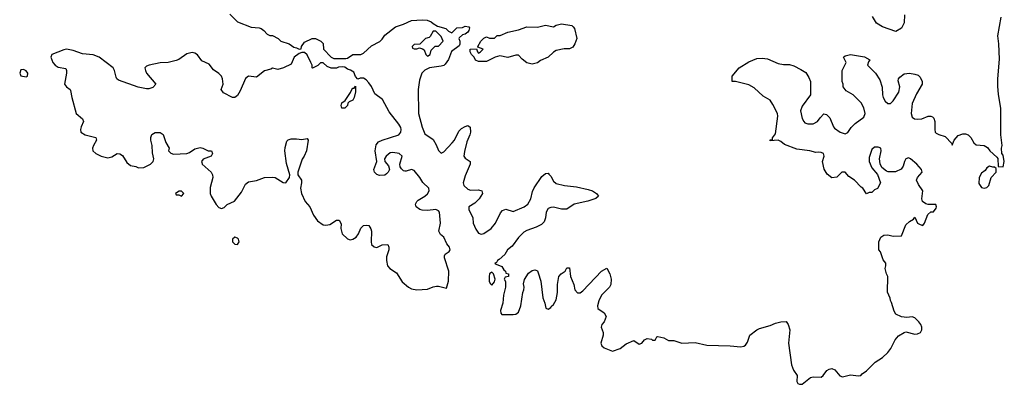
# Model space of a CAD drawing. Header units: inches. Extents: x 2494115 to 2685112, y 774173 to 915163.
# Tile 173 of 215: x 2671461 to 2678819, y 830403 to 833131. Entities that reach past the tile are written whole.
import ezdxf

# ---------------------------------------------------------------- set-up
doc = ezdxf.new("R2010")
doc.units = ezdxf.units.IN
doc.header["$MEASUREMENT"] = 0
doc.layers.add('C6873', color=7, linetype='Continuous')

msp = doc.modelspace()

# ---------------------------------------------------------------- linework, layer by layer
at = {"layer": 'C6873', "color": 5, "elevation": 20}
for points in [[(2673032.3, 833172.3), (2673090, 833114.8), (2673190, 833076.3), (2673250, 833070.5), (2673265.2, 833065.2), (2673286, 833050), (2673310, 833022), (2673330, 833012), (2673350, 833012), (2673394, 832990), (2673414, 832970), (2673474, 832950), (2673510, 832924.7), (2673530, 832922), (2673550, 832912), (2673566, 832914), (2673568.4, 832931.6), (2673590, 832962), (2673646, 832990), (2673672, 832990), (2673712, 832970), (2673730, 832952), (2673732, 832910), (2673790, 832852), (2673810, 832842), (2673898, 832842), (2673910, 832844.7), (2673950, 832871.3), (2674010, 832871.3), (2674030, 832881), (2674090, 832934.8), (2674152.5, 832967.5), (2674170, 832984.7), (2674190, 833014.8), (2674270, 833078.8), (2674330, 833098), (2674390, 833126), (2674470, 833130.8), (2674507.1, 833127.1), (2674535.3, 833115.3), (2674550, 833102), (2674583.6, 833083.6), (2674645.4, 833065.4), (2674665.4, 833045.4), (2674690, 833032), (2674728.8, 833071.1), (2674770, 833072), (2674790, 833082), (2674818, 833078), (2674822, 833070), (2674818, 833050), (2674810, 833038), (2674790, 833022), (2674770, 833018), (2674744.7, 832995.3), (2674742, 832990), (2674751.3, 832970), (2674751.2, 832948.9), (2674745.4, 832934.6), (2674687.1, 832892.9), (2674666.4, 832833.6), (2674642, 832798), (2674630.7, 832789.3), (2674610, 832784), (2674524.7, 832770), (2674490, 832753.6), (2674466.3, 832730), (2674450, 832679), (2674438.2, 832610), (2674440.7, 832430), (2674470, 832326), (2674490, 832278.4), (2674550, 832234.9), (2674574.7, 832194.7), (2674590, 832153.4), (2674610, 832132.7), (2674630, 832143.1), (2674694, 832210), (2674710, 832230.5), (2674743.5, 832296.5), (2674762.8, 832317.2), (2674790, 832333.4), (2674810, 832338.8), (2674827.3, 832327.3), (2674830.4, 832289.6), (2674826, 832270), (2674801.8, 832218.2), (2674784.7, 832144.7), (2674781.6, 832110), (2674790, 832094.8), (2674827.3, 832070), (2674828, 832050), (2674790, 831962.7), (2674774.3, 831910), (2674780.2, 831890), (2674810, 831862.9), (2674830, 831854.9), (2674890, 831857.6), (2674914.8, 831850), (2674919.1, 831830), (2674894.6, 831790), (2674861.8, 831758.2), (2674818.8, 831730), (2674818.6, 831710), (2674847.5, 831650), (2674850, 831608.4), (2674870, 831562.8), (2674890, 831534.7), (2674910, 831527.6), (2674930, 831531.1), (2674985.6, 831570), (2675017.4, 831610), (2675053.8, 831686.2), (2675070, 831704.9), (2675093.4, 831713.4), (2675150, 831696.5), (2675231.4, 831730), (2675259.7, 831750), (2675280.9, 831790), (2675293.4, 831846.6), (2675305.6, 831874.4), (2675362.5, 831957.5), (2675390, 831979.3), (2675410, 831982), (2675416.5, 831976.5), (2675430, 831960.7), (2675450, 831922), (2675470, 831906.7), (2675531.7, 831891.7), (2675621.8, 831881.8), (2675710, 831861.7), (2675742.8, 831850), (2675772.1, 831832.1), (2675786, 831810), (2675767.3, 831792.7), (2675707.4, 831772.6), (2675604.9, 831750), (2675550, 831714.3), (2675510, 831714), (2675450, 831728.4), (2675430, 831727.2), (2675410, 831718), (2675396.5, 831690), (2675391.6, 831648.4), (2675380.5, 831619.5), (2675360, 831600), (2675321.3, 831578.7), (2675250, 831554.3), (2675230, 831542.4), (2675190, 831501.7), (2675142.2, 831437.8), (2675106.7, 831410), (2675085.7, 831374.3), (2675043.9, 831336.1), (2675031, 831330), (2675024.5, 831315.5), (2675012, 831310), (2675021, 831301), (2675063.6, 831283.6), (2675079.6, 831259.6), (2675092, 831250), (2675094, 831234), (2675114, 831230), (2675114, 831210), (2675090, 831206), (2675082, 831190), (2675091.3, 831171.3), (2675091, 831130), (2675077.1, 831070), (2675070.7, 831009.3), (2675055.3, 830955.3), (2675056, 830936), (2675064.9, 830924.9), (2675150, 830924.9), (2675170, 830928), (2675190, 830944), (2675207, 830990), (2675222.4, 831090), (2675229.5, 831110), (2675231.3, 831131.3), (2675225.2, 831154.8), (2675233.8, 831186.2), (2675264.8, 831235.2), (2675290, 831256), (2675310, 831261), (2675318, 831258), (2675330, 831251.3), (2675336.7, 831236.7), (2675355.6, 831175.6), (2675370, 831051.3), (2675386.4, 831010), (2675392, 830972), (2675410, 830966), (2675430, 830978), (2675433.4, 830986.6), (2675450, 831000.7), (2675470, 831036), (2675480.5, 831090), (2675479.3, 831150), (2675489.2, 831210), (2675508.7, 831230), (2675538, 831250), (2675550, 831274), (2675570, 831274), (2675578.8, 831210), (2675602.8, 831150), (2675611, 831110), (2675630, 831086.8), (2675650, 831088.4), (2675670, 831103.8), (2675810, 831250.6), (2675850, 831271), (2675870.4, 831230.4), (2675882, 831190), (2675879.5, 831150), (2675868.2, 831130), (2675809.1, 831070), (2675790, 831029), (2675779.3, 830990), (2675782.8, 830970), (2675830, 830937.3), (2675843, 830910), (2675828.4, 830871.6), (2675810.8, 830850), (2675806, 830830), (2675821, 830790), (2675821, 830770), (2675804, 830710), (2675811.3, 830690), (2675830, 830676), (2675891.6, 830651.6), (2675948, 830670), (2675992.9, 830707.1), (2676050, 830731.3), (2676090, 830704.7), (2676110, 830711.3), (2676130, 830736), (2676150, 830746), (2676182, 830742), (2676190, 830734), (2676210, 830734), (2676222, 830758), (2676230, 830762), (2676274, 830750), (2676310, 830732), (2676350, 830731.3), (2676410, 830711.3), (2676510, 830716), (2676595.3, 830695.3), (2676770, 830690.8), (2676850, 830682.8), (2676872.5, 830687.5), (2676884.7, 830695.3), (2676900.2, 830719.8), (2676918, 830770), (2676970, 830812), (2676990, 830822), (2677070, 830842.8), (2677110, 830861), (2677150, 830871.3), (2677190, 830872), (2677204.7, 830850), (2677216, 830810), (2677207.7, 830710), (2677228, 830550), (2677243, 830510), (2677270.8, 830470), (2677270, 830424.7), (2677277.3, 830410), (2677290, 830403.1), (2677310, 830404.9), (2677370, 830453), (2677390, 830458.4), (2677450, 830455.5), (2677466.6, 830470), (2677492.7, 830507.3), (2677510, 830517.1), (2677530, 830520.4), (2677552.6, 830512.6), (2677590, 830466.7), (2677610, 830458.9), (2677670, 830474), (2677730, 830466.7), (2677748, 830470), (2677757.2, 830482.8), (2677790, 830504.7), (2677855.3, 830570), (2677910, 830602.8), (2677950, 830641), (2677972.3, 830670), (2678003, 830737), (2678030, 830766.8), (2678070, 830791.3), (2678084.7, 830795.3), (2678150, 830779.1), (2678170, 830780.7), (2678194, 830790), (2678204, 830810), (2678204, 830830), (2678196, 830850), (2678180.9, 830870), (2678150, 830901.2), (2678130, 830909.2), (2678090, 830904), (2678050, 830908), (2678010, 830928), (2677995.3, 830950), (2677976.4, 831016.4), (2677968, 831030), (2677967.3, 831047.3), (2677947.3, 831092.7), (2677948, 831210), (2677938, 831230), (2677928.7, 831270), (2677935.3, 831290), (2677934, 831310), (2677914.8, 831334.8), (2677894, 831394), (2677882, 831410), (2677882, 831470), (2677896.4, 831503.6), (2677920.4, 831519.6), (2677950, 831522), (2677990, 831512), (2678050, 831514), (2678084.7, 831595.3), (2678110, 831622), (2678140.4, 831639.6), (2678150, 831654), (2678172, 831610), (2678190, 831598), (2678210, 831592), (2678222, 831610), (2678247.3, 831672.7), (2678270, 831694), (2678290, 831694), (2678310, 831722), (2678312.3, 831732.3), (2678308, 831748), (2678250, 831748), (2678232.9, 831752.9), (2678209, 831770), (2678204, 831790), (2678211.8, 831850), (2678177.7, 831897.7), (2678162.7, 831930), (2678169.6, 831950.4), (2678206, 831990), (2678201.6, 832010), (2678165.6, 832050), (2678119.6, 832090), (2678103.4, 832096.6), (2678084.4, 832090), (2678073, 832070), (2678063.8, 832036.2), (2678047.9, 832012.1), (2678006.8, 831993.2), (2677952.5, 831992.5), (2677938, 831998), (2677904.8, 832024.8), (2677892, 832052), (2677886.6, 832090), (2677898.4, 832150), (2677897.2, 832170), (2677877.3, 832177.4), (2677850, 832177.4), (2677830, 832159.6), (2677810, 832099), (2677809.1, 832070), (2677830, 832023), (2677873, 831973), (2677894, 831910), (2677870.8, 831869.2), (2677850, 831858), (2677830, 831838), (2677810, 831838), (2677789, 831829), (2677762, 831870), (2677750, 831877.2), (2677700.7, 831930), (2677657.4, 831957.4), (2677630, 831991.6), (2677606, 831990), (2677566.8, 831953.2), (2677530, 831948.7), (2677495.6, 831975.6), (2677474.1, 832014.2), (2677460.9, 832070), (2677474.5, 832110), (2677469, 832130), (2677450, 832137.6), (2677430, 832140.9), (2677410, 832137.2), (2677366, 832150), (2677270, 832163.6), (2677176.6, 832196.6), (2677150, 832220.9), (2677130, 832229.2), (2677070, 832226), (2677070, 832231.3), (2677087.3, 832232.7), (2677087.3, 832247.3), (2677110, 832278), (2677126.6, 832410), (2677123.5, 832430), (2677090, 832497.2), (2677070, 832529.2), (2677018, 832558), (2676950, 832622.7), (2676910, 832642.7), (2676810, 832668), (2676786, 832670), (2676786, 832710), (2676838, 832770), (2676910, 832816), (2676970, 832840.7), (2677010, 832844), (2677050, 832837.3), (2677130, 832802.8), (2677170, 832796), (2677215.3, 832795.3), (2677246.4, 832786.4), (2677299.8, 832759.8), (2677336.9, 832736.9), (2677359.8, 832699.8), (2677371.3, 832670), (2677371.3, 832570), (2677310, 832485.2), (2677295.8, 832450), (2677308, 832391.9), (2677320.2, 832370), (2677330, 832360.7), (2677350, 832352.6), (2677390, 832352.9), (2677424.2, 832370), (2677442.5, 832397.5), (2677470, 832426), (2677490, 832422.8), (2677515.8, 832395.8), (2677542.4, 832330), (2677550, 832320.9), (2677594, 832290), (2677630, 832278), (2677650, 832287.6), (2677675.6, 832324.4), (2677705.5, 832354.5), (2677770, 832402.4), (2677780.6, 832430), (2677770, 832472.6), (2677750, 832509.7), (2677690, 832569.2), (2677638, 832598), (2677615.3, 832630), (2677615.3, 832650), (2677609, 832670), (2677608.7, 832750), (2677638, 832810), (2677618, 832850), (2677630, 832862), (2677670, 832871), (2677773.7, 832853.7), (2677814, 832830), (2677803.6, 832816.4), (2677798, 832790), (2677858, 832730), (2677890, 832682), (2677906.4, 832626.4), (2677908.4, 832570), (2677913.1, 832550), (2677930, 832522.6), (2677950, 832503.1), (2677970, 832504.6), (2677990, 832523.7), (2678030.9, 832590), (2678038.7, 832630), (2678026, 832674), (2678029, 832690), (2678038.6, 832701.4), (2678070, 832726), (2678110, 832731), (2678150, 832724.7), (2678175.3, 832715.3), (2678190, 832702), (2678206, 832670), (2678206, 832650), (2678162.7, 832577.4), (2678130, 832505.2), (2678122.7, 832430), (2678130, 832402.6), (2678148.2, 832390), (2678170, 832386), (2678202.7, 832390), (2678250, 832408.5), (2678270, 832410.4), (2678284.1, 832404.1), (2678293.4, 832393.4), (2678300.4, 832370), (2678299.6, 832310), (2678304, 832290), (2678310, 832282), (2678330, 832272.7), (2678378.3, 832258.3), (2678426.2, 832206.2), (2678430, 832192), (2678446, 832230), (2678475.2, 832264.8), (2678510, 832278.4), (2678530, 832277.1), (2678548.9, 832268.9), (2678570.4, 832250.4), (2678591, 832210), (2678610, 832194.8), (2678670, 832191), (2678694.4, 832174.4), (2678711.3, 832150), (2678763.6, 832103.6), (2678771.6, 832091.6), (2678774, 832034), (2678810, 832031.3), (2678819.5, 832070), (2678810, 832118), (2678802, 832130), (2678799.3, 832170), (2678802.7, 832190), (2678793.1, 832270), (2678792.9, 832467.1), (2678775, 832575), (2678771.9, 832631.9), (2678772.3, 832690), (2678784, 832836), (2678779.5, 832950), (2678771.9, 833010), (2678796.5, 833150)], [(2678072.7, 833167.3), (2678071.6, 833108.4), (2678051.2, 833068.9), (2678010, 833042), (2677910, 833077), (2677865.6, 833105.6), (2677834.5, 833154.5)]]:
    msp.add_lwpolyline(points, dxfattribs=at)
for points in [[(2675290, 832799), (2675250, 832809), (2675216.4, 832836.4), (2675190, 832866), (2675170, 832866), (2675110, 832848), (2675050, 832862), (2675014, 832850), (2674950, 832818), (2674890, 832818), (2674867.3, 832827.3), (2674858, 832850), (2674838, 832870), (2674828.7, 832890), (2674828.7, 832910), (2674874, 832914), (2674882, 832890), (2674890, 832882), (2674906, 832890), (2674926, 832910), (2674886, 832926), (2674886, 832930), (2674908, 832970), (2674930, 832994), (2674950, 833002), (2674972.7, 832992.7), (2675010, 832992), (2675030, 833012), (2675052.7, 833012.7), (2675110, 833038), (2675190, 833056), (2675250, 833078), (2675330, 833074.8), (2675390, 833090.7), (2675450, 833078), (2675470, 833091.3), (2675510, 833101), (2675586.8, 833086.8), (2675598, 833078), (2675606.4, 833066.4), (2675624.7, 832990), (2675611, 832950), (2675594.4, 832925.6), (2675570, 832914), (2675530, 832912.7), (2675470, 832901.2), (2675450.5, 832889.5), (2675411, 832850), (2675353.2, 832826.8), (2675330, 832809.3)], [(2674570, 833046), (2674550, 833046), (2674530, 833006), (2674522, 832998), (2674494, 832990), (2674452.7, 832947.3), (2674410, 832946), (2674394, 832930), (2674398, 832918), (2674410, 832914), (2674430, 832914), (2674450, 832922), (2674472.7, 832912.7), (2674484.7, 832904.7), (2674496, 832870), (2674510, 832858.8), (2674528.7, 832870), (2674536.4, 832903.6), (2674566, 832934), (2674590, 832934), (2674626, 832970), (2674610, 833006)], [(2671810, 832909.7), (2671790, 832905.7), (2671700.7, 832870), (2671694.9, 832850), (2671710, 832810.8), (2671726.4, 832790), (2671750, 832776.4), (2671805.4, 832765.4), (2671811, 832750), (2671810.8, 832730.8), (2671797.3, 832650), (2671810.8, 832630), (2671838.8, 832610), (2671842, 832602), (2671850.4, 832550), (2671883, 832430), (2671930.8, 832390), (2671939.1, 832370), (2671919.5, 832330), (2671915.8, 832310), (2671919.3, 832290), (2671950, 832268.9), (2672031, 832250), (2672036.3, 832230), (2672012, 832190), (2672006.5, 832170), (2672009, 832150), (2672030, 832129.2), (2672070, 832109.1), (2672121.2, 832098.9), (2672150, 832105.3), (2672190, 832130.5), (2672210, 832128.2), (2672230, 832116.3), (2672262.9, 832062.9), (2672290, 832040.7), (2672330, 832033.4), (2672350, 832024), (2672390, 832024.9), (2672439, 832050), (2672459, 832070), (2672464, 832090), (2672454.5, 832134.5), (2672452.3, 832190), (2672441.2, 832230), (2672441.2, 832250), (2672450, 832271.3), (2672473.6, 832286.4), (2672510, 832286.8), (2672532.7, 832272.7), (2672553.2, 832213.2), (2672578, 832170), (2672574, 832150), (2672591.6, 832131.6), (2672610, 832124.7), (2672710, 832130.7), (2672730, 832138.8), (2672770, 832166), (2672810, 832174.8), (2672830.7, 832170.7), (2672870, 832151), (2672894, 832150), (2672902, 832130), (2672892, 832110), (2672831.2, 832088.9), (2672821, 832070), (2672822, 832062), (2672824.7, 832050), (2672891.2, 831991.1), (2672902, 831970), (2672904.7, 831950), (2672883.7, 831876.3), (2672884.9, 831830), (2672891.9, 831810), (2672930, 831747.7), (2672950, 831726), (2672970, 831719.1), (2672990, 831726.8), (2673012.6, 831747.4), (2673066, 831774), (2673119, 831841), (2673150, 831901), (2673170, 831917.3), (2673230, 831928.2), (2673290, 831950.7), (2673350, 831954), (2673370, 831950.8), (2673430, 831914), (2673450, 831911), (2673477.2, 831950), (2673481.2, 831970), (2673454.8, 832054.8), (2673443.7, 832150), (2673444.5, 832175.5), (2673456.5, 832223.5), (2673467, 832233), (2673490, 832239.3), (2673530, 832240.5), (2673570, 832234), (2673610, 832242), (2673616, 832230), (2673604, 832150), (2673587.3, 832110), (2673572.5, 832087.5), (2673540.7, 831990), (2673538.8, 831970), (2673566.8, 831930), (2673567.7, 831910), (2673559.3, 831870), (2673568, 831830), (2673595.5, 831770), (2673630.3, 831730.3), (2673655.8, 831670), (2673687.3, 831627.3), (2673730, 831597.6), (2673750, 831594.4), (2673780.1, 831599.9), (2673830, 831631), (2673850, 831631), (2673862.8, 831602.8), (2673862, 831570), (2673870.7, 831530), (2673910, 831490.7), (2673930, 831483.8), (2673950, 831488), (2673975.1, 831504.9), (2673992.7, 831530), (2674010, 831571.3), (2674029.4, 831590.6), (2674050, 831594.8), (2674070.7, 831590.7), (2674086.4, 831566.4), (2674090.8, 831550), (2674087.7, 831470), (2674091, 831450), (2674110, 831431), (2674130, 831427.7), (2674170, 831446.8), (2674212, 831450), (2674221, 831430), (2674221, 831410), (2674203.4, 831356.6), (2674202.4, 831330), (2674210.6, 831290), (2674227.3, 831270), (2674277.1, 831237.1), (2674320.7, 831170), (2674367.3, 831130), (2674390, 831118), (2674429.3, 831110.7), (2674510, 831116.3), (2674550, 831133.4), (2674576.8, 831136.8), (2674590, 831137.3), (2674650, 831122), (2674665.4, 831174.6), (2674668, 831250), (2674636.3, 831350), (2674636.2, 831363.8), (2674642, 831378), (2674670, 831398), (2674678, 831410), (2674673.8, 831430), (2674654.6, 831454.6), (2674630, 831503.6), (2674605.2, 831525.2), (2674593.7, 831550), (2674606, 831610), (2674597.6, 831690), (2674590, 831702.4), (2674571.5, 831711.5), (2674510, 831704.5), (2674470, 831705.7), (2674450.9, 831710.9), (2674423.7, 831730), (2674419.5, 831750), (2674429.4, 831770), (2674438.9, 831781.1), (2674490, 831810.3), (2674510, 831828), (2674520.3, 831850), (2674517.7, 831870), (2674473, 831913), (2674451, 831950), (2674410, 832003.6), (2674390, 832009.7), (2674350, 831998), (2674339.1, 831999.1), (2674330, 832000.7), (2674314.6, 832014.6), (2674305.6, 832030), (2674301.6, 832050), (2674319.6, 832110), (2674297.2, 832130), (2674250, 832138), (2674230, 832135.1), (2674199.1, 832110), (2674186.8, 832090), (2674190.7, 832070.7), (2674218.5, 832038.5), (2674224, 832010), (2674214.8, 831990), (2674202.5, 831977.5), (2674189.1, 831969.1), (2674150, 831965.2), (2674130, 831974), (2674114, 831990), (2674109, 832010), (2674129.3, 832070), (2674117.6, 832150), (2674124.2, 832195.8), (2674143.3, 832216.7), (2674169.7, 832230.3), (2674295.6, 832270), (2674310, 832291), (2674313, 832310), (2674310, 832325.2), (2674295.3, 832350), (2674221.3, 832441.3), (2674173.6, 832533.6), (2674116.4, 832576.4), (2674090, 832632.3), (2674070, 832659.3), (2674050, 832681.2), (2674030, 832693.2), (2674006, 832694), (2673987.3, 832687.3), (2673970, 832706), (2673958, 832738), (2673934, 832754), (2673910, 832762), (2673890, 832775.3), (2673870, 832778), (2673843.6, 832776.4), (2673830, 832768), (2673789.1, 832769.1), (2673760.2, 832780.2), (2673730, 832808), (2673710, 832808), (2673690, 832788.7), (2673648.8, 832768.9), (2673646, 832770), (2673646, 832790), (2673638, 832810), (2673608.4, 832868.4), (2673590, 832886), (2673570, 832886), (2673550, 832878), (2673512, 832850), (2673490, 832798), (2673434, 832770), (2673390, 832758), (2673350, 832768), (2673338.8, 832761.2), (2673290.9, 832749.1), (2673230, 832702), (2673170, 832708.7), (2673147.7, 832692.3), (2673110, 832599), (2673090, 832564), (2673070, 832548.7), (2673051, 832549), (2672984.8, 832584.8), (2672966, 832610), (2672982.7, 832650), (2672978, 832690), (2672969.2, 832710), (2672950, 832729.2), (2672910, 832755.3), (2672878, 832798), (2672822.6, 832822.6), (2672790, 832869.3), (2672770, 832880.7), (2672750, 832885.1), (2672710, 832875.6), (2672650, 832834.5), (2672630, 832827), (2672570, 832812), (2672510, 832809.4), (2672428.8, 832791.2), (2672410, 832782.7), (2672397.3, 832770), (2672400.7, 832750), (2672410, 832731.3), (2672478, 832650), (2672455.3, 832624.7), (2672426, 832614), (2672410, 832613.2), (2672345.8, 832625.8), (2672199.1, 832679.1), (2672187.9, 832687.9), (2672181.7, 832701.7), (2672170.9, 832750), (2672160.5, 832770), (2672055.3, 832850), (2672009.5, 832869.5), (2671930, 832876.3), (2671861.8, 832901.8)], [(2671490, 832758.9), (2671470, 832755.4), (2671461.3, 832730), (2671470, 832710.8), (2671510, 832704), (2671519, 832710), (2671521.6, 832730), (2671510, 832749.3)], [(2673890, 832469.4), (2673869, 832470), (2673864, 832490), (2673869.2, 832510), (2673894, 832526), (2673934, 832586), (2673944, 832610), (2673950, 832618), (2673962, 832618), (2673970, 832634), (2673970.7, 832590.7), (2673961, 832550), (2673950.7, 832530), (2673923.5, 832516.5), (2673914, 832506), (2673910, 832489)], [(2678710, 832035.3), (2678690, 832022), (2678676.3, 832003.7), (2678650, 831982), (2678631, 831950), (2678630, 831906), (2678650, 831874.8), (2678670, 831871), (2678690, 831876), (2678704, 831890), (2678722, 831950), (2678758, 831990), (2678758, 832018), (2678747.3, 832027.3), (2678732.7, 832027.3)], [(2672670, 831848), (2672652.7, 831847.3), (2672624.7, 831830), (2672630, 831822), (2672650, 831822), (2672670, 831812), (2672688, 831830)], [(2673070, 831505.1), (2673052.2, 831490), (2673052.2, 831470), (2673070, 831452.2), (2673090, 831448.5), (2673101.2, 831470), (2673095.6, 831490), (2673090, 831496.9)], [(2674990, 831242), (2674972, 831230), (2674969.1, 831210), (2674970, 831174), (2674976.9, 831156.9), (2674990, 831146), (2675008.7, 831170), (2675015.3, 831190), (2675002, 831230)]]:
    msp.add_lwpolyline(points, close=True, dxfattribs=at)

doc.saveas('drawing.dxf')
